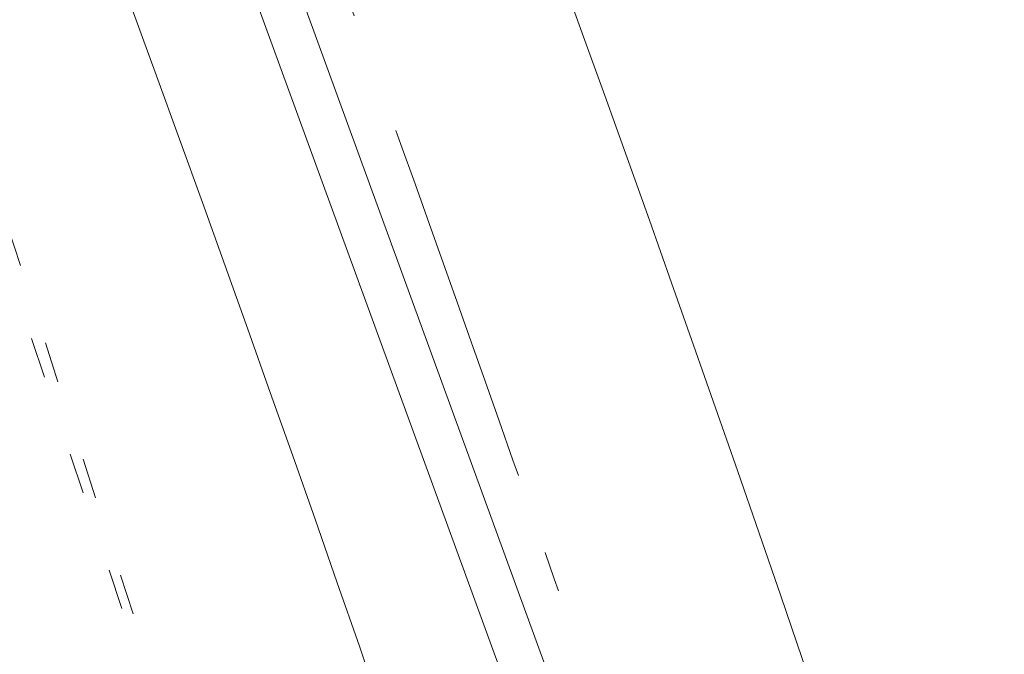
# Model space of a CAD drawing. Header units: millimetres. Extents: x -62314 to 79800, y -34032 to 28340.
# Tile 218 of 256: x 64778 to 65631, y -2033 to -1483. Entities that reach past the tile are written whole.
import ezdxf

# ---------------------------------------------------------------- set-up
doc = ezdxf.new("R2010")
doc.units = ezdxf.units.MM
doc.header["$LTSCALE"] = 508
doc.linetypes.add('Dash Style-5', pattern=[0.20828, 0.069425, -0.138855])
doc.linetypes.add('Dash Style-6', pattern=[1.04164, 0.625, -0.20828, 0.06943, -0.13893])
for name, color, linetype, lineweight in [('(00) tekening-aanzicht grijs', 8, 'Continuous', 0), ('(00) tekening-stramien-algemeen', 7, 'Dash Style-6', 0), ('(28) hoofddraagconstructie-bovenliggend', 1, 'Dash Style-5', 0), ('None', 7, 'Continuous', 0)]:
    doc.layers.add(name, color=color, linetype=linetype, lineweight=lineweight)

# ---------------------------------------------------------------- blocks, each defined once
blk = doc.blocks.new('blok b-v1-gevel_constructie')
at = {"layer": '(28) hoofddraagconstructie-bovenliggend', "color": 2, "lineweight": 0, "transparency": 33554687, "flags": 128}
blk.add_lwpolyline([(17785.37, 22576.13), (14526.48, 27614.64), (14778.38, 27777.57), (18037.27, 22739.06)], close=True, dxfattribs=at)
blk = doc.blocks.new('bu-b-10')
at = {"layer": 'None', "color": 17, "lineweight": 0, "transparency": 33554687, "flags": 128}
blk.add_lwpolyline([(18464.94, 4935.11), (18486.75, 4904), (17512.09, 4220.6), (17490.27, 4251.72)], close=True, dxfattribs=at)
blk = doc.blocks.new('blok B 01 (2D)')
at = {"layer": '(00) tekening-aanzicht grijs', "color": 17, "lineweight": 0, "transparency": 33554687, "flags": 128}
blk.add_lwpolyline([(67147.1, 17815), (67147.15, 17815, 0.120217), (58755.98, 30980.72), (59001.11, 31046.44), (59684.33, 30368.24), (59885.21, 30565.97, -0.112264), (67637.51, 17925.97, -0.000404), (67654.79, 17874.82), (67653.59, 17874.13, -0.068823), (67693, 17589.15), (67693, 8520.64), (67193, 8520.64), (67193, 17589.15, 0.081822), (67163.93, 17765.58)], format="xyb", dxfattribs=at)
at = {"layer": '(28) hoofddraagconstructie-bovenliggend', "color": 2, "lineweight": 0, "transparency": 33554687, "flags": 128}
blk.add_lwpolyline([(59478.01, 30916.31), (62063.37, 28017.84), (65277.31, 23158.29)], dxfattribs=at)
at = {"layer": 'None', "color": 17, "lineweight": 0, "transparency": 33554687, "flags": 128}
blk.add_lwpolyline([(67854.77, 18398.59, 0.109455), (60141.36, 30818.11)], format="xyb", dxfattribs=at)
at = {"layer": 'None', "color": 17, "transparency": 33554687, "rotation": 90}
blk.add_blockref('bu-b-10', (68046.99, 8444.05), dxfattribs=at)
at = {"layer": 'None', "color": 17, "transparency": 33554687}
blk.add_blockref('blok b-v1-gevel_constructie', (47480.01, -0.02), dxfattribs=at)
blk = doc.blocks.new('Stramien blok B')
at = {"layer": '(00) tekening-stramien-algemeen', "color": 2, "lineweight": 0, "transparency": 33554687}
blk.add_arc((35700.81, -3868.71), 33612.33, 18.044708, 49.822253, dxfattribs=at)

msp = doc.modelspace()

# ---------------------------------------------------------------- block references
at = {"layer": 'None', "color": 17, "transparency": 33554687}
for name, p, rotation in [('blok B 01 (2D)', (-3125.94, -10622.93), 344.9999999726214), ('Stramien blok B', (0, 0), 344.9999645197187)]:
    msp.add_blockref(name, p, dxfattribs=dict(at, rotation=rotation))

doc.saveas('drawing.dxf')
